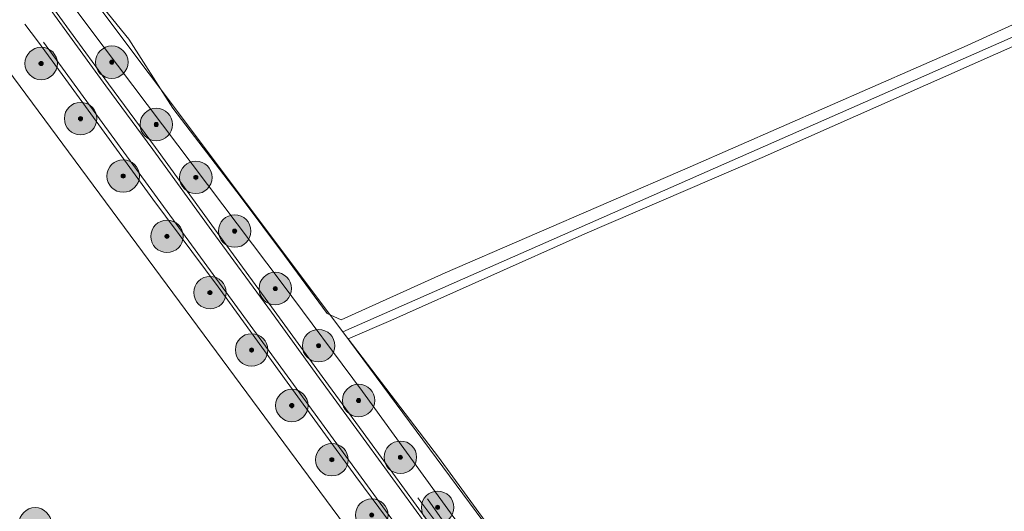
# Model space of a CAD drawing. Header units: metres. Extents: x 163628 to 167855, y 402678 to 405435.
# Tile 180 of 256: x 164660 to 164781, y 403689 to 403749. Entities that reach past the tile are written whole.
import ezdxf

# ---------------------------------------------------------------- set-up
doc = ezdxf.new("R2010")
doc.units = ezdxf.units.M
doc.layers.get('0').update_dxf_attribs({"lineweight": 25})
for name, color, linetype, lineweight in [('X-CA190022.004-UO-BGT_Ondergrond$0$GE_314_WGDRijbaanLokaleweg_Vlak_GEM', 253, 'Continuous', 9), ('X-CA190022.004-UO-BGT_Ondergrond$0$GE_367_OWGBerm_groenvoorziening_grasenk_GEM', 253, 'Continuous', 9), ('X-CA190022.004-UO-BGT_Ondergrond$0$GE_471_BTDBouwland_Vlak_GEM', 253, 'Continuous', 9), ('X-CA190022.004-UO-BGT_Ondergrond$0$GE_523_WTDGreppel_drogesloot_Vlak_GEM', 253, 'Continuous', 9), ('X-CA190022.004-UO-KAD_Percelen$0$B-WE-KG-GRENS_PERCEEL-GV', 150, 'Continuous', 9)]:
    doc.layers.add(name, color=color, linetype=linetype, lineweight=lineweight)
doc.layers.add('X-CA190022.004-UO-DWM_Beplanting$0$B-WE-GR-BOOM-S AFKOMSTIG UIT BOMENBESTAND GEMEENTE', color=252, linetype='Continuous')
doc.layers.add('X-CA190022.004-UO-DWM_Beplanting$0$N-GV-GR-GRAS-A-200', color=7, linetype='Continuous')
doc.layers.add('X-CA190022.004-UO-KLIC$0$B-OI-KL-DATA_KPN_0000546663_VECT_19O042616-G', color=42, linetype='X-CA190022.004-UO-KLIC$0$1-200 TELEFONIE-KPN', lineweight=0, transparency=0.25)
doc.layers.add('X-CA190022.004-UO-KLIC$0$B-WE-KL-GAS_LD-G', color=42, linetype='X-CA190022.004-UO-KLIC$0$1-200 GASLEIDING LAGE DRUK', lineweight=0, transparency=0.25)
doc.styles.add('X-CA190022.004-UO-KLIC$0$NLCS-ISO', font='NLCS-ISO.ttf')
doc.linetypes.add('X-CA190022.004-UO-KLIC$0$1-200 GASLEIDING LAGE DRUK', pattern='A,1.5,-0.6,["GAS LD",X-CA190022.004-UO-KLIC$0$NLCS-ISO,S=0.24,R=0,X=-0.5,Y=-0.12],-0.7', length=2.8)
doc.linetypes.add('X-CA190022.004-UO-KLIC$0$1-200 TELEFONIE-KPN', pattern='A,1.5,-0.6,["KPN",X-CA190022.004-UO-KLIC$0$NLCS-ISO,S=0.24,R=0,X=-0.5,Y=-0.12],-0.3', length=2.4)

# ---------------------------------------------------------------- blocks, each defined once
blk = doc.blocks.new('X-CA190022.004-UO-DWM_Beplanting$0$SGR-BOOM_01-SO')
at = {"linetype": 'ByBlock', "lineweight": 18}
h = blk.add_hatch(color=0, dxfattribs=at)
h.dxf.hatch_style = 1
edge = h.paths.add_edge_path()
edge.add_arc((0, 0), 0.25, 0, 360)
at = {"color": 0, "linetype": 'ByBlock', "lineweight": 18}
for radius in [2, 0.25]:
    blk.add_circle((0, 0), radius, dxfattribs=at)
blk = doc.blocks.new('X-CA190022.004-UO-DWM_Beplanting$0$IMGEOBoom')
at = {"transparency": 33554457}
h = blk.add_hatch(color=256, dxfattribs=at)
h.dxf.hatch_style = 1
edge = h.paths.add_edge_path()
edge.add_arc((0, 0), 100, 0, 360)
edge = h.paths.add_edge_path(flags=17)
edge.add_arc((0, 0), 12.5, 0, 360)
h = blk.add_hatch()
h.set_pattern_fill('ANGLE', color=256)
h.set_pattern_definition([(0, (0, 0), (0, 6.985), [5.08, -1.905]), (90, (0, 0), (-6.985, 4e-16), [5.08, -1.905])])
edge = h.paths.add_edge_path(flags=17)
edge.add_arc((0, 0), 12.5, 0, 360)
at = {"layer": 'X-CA190022.004-UO-DWM_Beplanting$0$N-GV-GR-GRAS-A-200'}
h = blk.add_hatch(color=256, dxfattribs=at)
h.dxf.hatch_style = 1
edge = h.paths.add_edge_path(flags=17)
edge.add_arc((0, 0), 12.5, 0, 360)
at = {"xscale": 50, "yscale": 50, "zscale": 50}
blk.add_blockref('X-CA190022.004-UO-DWM_Beplanting$0$SGR-BOOM_01-SO', (0, 0), dxfattribs=at)

msp = doc.modelspace()

# ---------------------------------------------------------------- linework, layer by layer
at = {"layer": 'X-CA190022.004-UO-BGT_Ondergrond$0$GE_314_WGDRijbaanLokaleweg_Vlak_GEM', "flags": 128}
for points in [[(164782.303, 403588.241), (164780.785, 403590.311), (164766.242, 403609.904), (164760.062, 403618.276), (164752.442, 403628.626), (164740.599, 403644.882), (164735.551, 403651.729), (164729.751, 403659.53), (164722.247, 403669.774), (164716.183, 403678.114), (164709.537, 403687.194), (164702.351, 403697.026), (164696.519, 403704.996), (164690.603, 403713.145), (164683.279, 403723.167), (164675.988, 403733.179), (164670.209, 403741.032), (164665.415, 403747.625), (164660.663, 403754.229)], [(164660.663, 403754.229), (164665.415, 403747.625), (164670.209, 403741.032), (164675.988, 403733.179), (164683.279, 403723.167), (164690.603, 403713.145), (164696.519, 403704.996), (164702.351, 403697.026), (164709.537, 403687.194), (164716.183, 403678.114), (164722.247, 403669.774), (164729.751, 403659.53), (164735.551, 403651.729), (164740.599, 403644.882), (164752.442, 403628.626), (164760.062, 403618.276), (164766.242, 403609.904), (164780.785, 403590.311), (164782.303, 403588.241)], [(164660.988, 403754.462), (164665.739, 403747.86), (164670.532, 403741.268), (164676.31, 403733.415), (164683.602, 403723.403), (164690.926, 403713.38), (164696.843, 403705.231), (164702.674, 403697.262), (164709.86, 403687.431), (164716.506, 403678.35), (164722.571, 403670.01), (164730.073, 403659.767), (164735.872, 403651.968), (164740.922, 403645.119), (164752.764, 403628.862), (164760.384, 403618.513), (164766.564, 403610.142), (164781.106, 403590.549)], [(164662.553, 403746.388), (164706.987, 403685.538), (164719.021, 403669.058), (164718.698, 403668.822), (164718.166, 403669.55), (164706.813, 403685.098), (164706.664, 403685.302), (164701.016, 403692.929), (164692.565, 403704.528), (164684.035, 403716.297), (164675.992, 403727.092), (164669.028, 403736.66), (164665.303, 403741.803), (164661.794, 403746.59), (164660.236, 403748.64)], [(164782.06, 403582.745), (164777.909, 403588.506), (164776.978, 403589.691), (164773.503, 403594.45), (164773.242, 403594.807), (164756.175, 403618.18), (164755.814, 403618.673), (164755.128, 403619.613), (164754.598, 403620.338), (164749.707, 403627.037), (164749.202, 403627.728), (164743.212, 403635.93), (164742.982, 403636.246), (164736.982, 403644.462), (164726.204, 403659.222), (164725.823, 403659.744), (164719.087, 403668.969), (164719.064, 403669), (164719.021, 403669.058), (164706.987, 403685.538), (164662.553, 403746.388)]]:
    msp.add_lwpolyline(points, dxfattribs=at)
at = {"layer": 'X-CA190022.004-UO-BGT_Ondergrond$0$GE_367_OWGBerm_groenvoorziening_grasenk_GEM', "flags": 128}
for points in [[(164662.285, 403756.087), (164667.989, 403748.408), (164691.913, 403716.694), (164701.808, 403703.406), (164714.715, 403685.603), (164724.381, 403672.999), (164734.194, 403659.474), (164741.031, 403649.617), (164748.111, 403639.057), (164753.645, 403632.748), (164754.72, 403632.534), (164755.372, 403633.194), (164755.404, 403634.255), (164760.321, 403628.1), (164759.096, 403628.044), (164758.541, 403627.755), (164758.282, 403626.995), (164759.952, 403622.871), (164763.477, 403618.947), (164768.388, 403611.756), (164776.156, 403600.768), (164778.837, 403597.318), (164780.685, 403595.531), (164782.238, 403594.647)], [(164781.106, 403590.549), (164766.564, 403610.142), (164760.384, 403618.513), (164752.764, 403628.862), (164740.922, 403645.119), (164735.872, 403651.968), (164730.073, 403659.767), (164722.571, 403670.01), (164716.506, 403678.35), (164709.86, 403687.431), (164702.674, 403697.262), (164696.843, 403705.231), (164690.926, 403713.38), (164683.602, 403723.403), (164676.31, 403733.415), (164670.532, 403741.268), (164665.739, 403747.86), (164660.988, 403754.462)]]:
    msp.add_lwpolyline(points, dxfattribs=at)
at = {"layer": 'X-CA190022.004-UO-BGT_Ondergrond$0$GE_471_BTDBouwland_Vlak_GEM', "flags": 128}
msp.add_lwpolyline([(164781.198, 403601.206), (164775.351, 403607.684), (164768.15, 403617.949), (164762.649, 403624.922), (164760.891, 403627.48), (164760.321, 403628.1), (164755.404, 403634.255), (164754.392, 403636.516), (164738.704, 403657.589), (164711.189, 403695.297), (164700.071, 403709.885), (164705.311, 403712.14), (164729.188, 403722.81), (164751.031, 403732.217), (164802.784, 403755.154)], dxfattribs=at)
at = {"layer": 'X-CA190022.004-UO-BGT_Ondergrond$0$GE_523_WTDGreppel_drogesloot_Vlak_GEM', "flags": 128}
for points in [[(164668.033, 403752.98), (164673.044, 403746.788), (164678.459, 403738.285), (164686.877, 403727.284), (164692.212, 403720.147), (164697.479, 403713.005), (164699.191, 403712.197), (164711.995, 403718.016), (164742.175, 403731.046), (164775.924, 403745.825), (164822.707, 403767.154)], [(164802.784, 403755.154), (164751.031, 403732.217), (164729.188, 403722.81), (164705.311, 403712.14), (164700.071, 403709.885), (164711.189, 403695.297), (164738.704, 403657.589), (164754.392, 403636.516), (164755.404, 403634.255), (164755.372, 403633.194), (164754.72, 403632.534), (164753.645, 403632.748), (164748.111, 403639.057), (164741.031, 403649.617), (164734.194, 403659.474), (164724.381, 403672.999), (164714.715, 403685.603), (164701.808, 403703.406), (164691.913, 403716.694), (164667.989, 403748.408), (164662.285, 403756.087)]]:
    msp.add_lwpolyline(points, dxfattribs=at)
at = {"layer": 'X-CA190022.004-UO-KAD_Percelen$0$B-WE-KG-GRENS_PERCEEL-GV', "flags": 128}
for points in [[(164699.024, 403854.342), (164728.262, 403808.118), (164663.685, 403758.357), (164699.405, 403710.75), (165013.384, 403848.933), (164989.098, 403903.524), (165038.988, 403926.972), (164915.238, 403980.011), (164896.593, 403988.653), (164799.251, 403922.478)], [(165112.96, 403892.75), (165013.384, 403848.933), (164699.405, 403710.75), (164782.888, 403598.044), (164827.139, 403618.955), (164891.876, 403652.217), (165174.211, 403781.023), (165147.929, 403847.659), (165142.318, 403859.073), (165133.014, 403872.153), (165124.362, 403881.795), (165115.178, 403891.433)], [(164707.202, 403676.7), (164653.557, 403749.163), (164616.756, 403706.864), (164640.967, 403693.066), (164650.298, 403690.833), (164647.195, 403686.411), (164668.834, 403682.913)]]:
    msp.add_lwpolyline(points, close=True, dxfattribs=at)
for points in [[(164746.055, 403624.153), (164758.818, 403606.816), (164771.579, 403589.482), (164774.865, 403585.072), (164787.129, 403591.173), (164782.888, 403598.044), (164699.405, 403710.75), (164663.685, 403758.357), (164661.722, 403760.973), (164659.615, 403759.431), (164642.451, 403785.473), (164645.222, 403787.472), (164634.394, 403810.405), (164625.515, 403830.201), (164611.096, 403857.983), (164606.674, 403863.903), (164600.273, 403873.433), (164599.577, 403873.307)], [(164588.57, 403867.874), (164599.341, 403851.977), (164605.643, 403838.152), (164625.778, 403794.738), (164648.524, 403757.711), (164607.075, 403711.173), (164600.355, 403703.628), (164609.245, 403698.231), (164613.843, 403703.516), (164616.756, 403706.864), (164653.557, 403749.163), (164707.202, 403676.7), (164715.475, 403665.526), (164746.055, 403624.153)]]:
    msp.add_lwpolyline(points, dxfattribs=at)
at = {"layer": 'X-CA190022.004-UO-KLIC$0$B-OI-KL-DATA_KPN_0000546663_VECT_19O042616-G', "flags": 128}
msp.add_lwpolyline([(164780.167, 403594.833), (164779.5, 403594.833), (164778.5, 403596.167), (164753.833, 403630.5), (164744.5, 403642.833), (164729.167, 403662.833), (164722.167, 403672.5), (164709.833, 403690.167)], dxfattribs=at)
at = {"layer": 'X-CA190022.004-UO-KLIC$0$B-WE-KL-GAS_LD-G'}
msp.add_lwpolyline([(164809.062, 403564.861), (164806.109, 403570.727), (164805.195, 403572.542), (164803.441, 403576.027), (164802.991, 403576.92), (164802.318, 403578.258), (164795.617, 403591.569), (164794.852, 403593.088), (164779.758, 403593.513), (164769.02, 403608.958), (164768.835, 403609.198), (164768.256, 403609.95), (164757.016, 403624.549), (164751.77, 403631.362), (164730.911, 403660.155), (164730.316, 403660.96), (164730.084, 403661.274), (164729.722, 403661.764), (164712.906, 403684.533), (164711.738, 403686.115), (164710.588, 403687.671), (164708.658, 403690.284)], dxfattribs=at)

# ---------------------------------------------------------------- block references
at = {"layer": 'X-CA190022.004-UO-DWM_Beplanting$0$B-WE-GR-BOOM-S AFKOMSTIG UIT BOMENBESTAND GEMEENTE', "xscale": 0.02, "yscale": 0.02, "zscale": 0.02}
for p in [(164662.252, 403743.782), (164670.946, 403743.941), (164667.105, 403736.994), (164676.424, 403736.269), (164672.345, 403729.917), (164681.3, 403729.752), (164686.083, 403723.145), (164677.746, 403722.494), (164691.078, 403716.068), (164683.043, 403715.569), (164696.419, 403709.03), (164688.165, 403708.509), (164693.123, 403701.665), (164701.343, 403702.283), (164706.491, 403695.292), (164698.051, 403694.987), (164711.073, 403689.125), (164702.964, 403688.182), (164661.509, 403687.097)]:
    msp.add_blockref('X-CA190022.004-UO-DWM_Beplanting$0$IMGEOBoom', p, dxfattribs=at)

doc.saveas('drawing.dxf')
